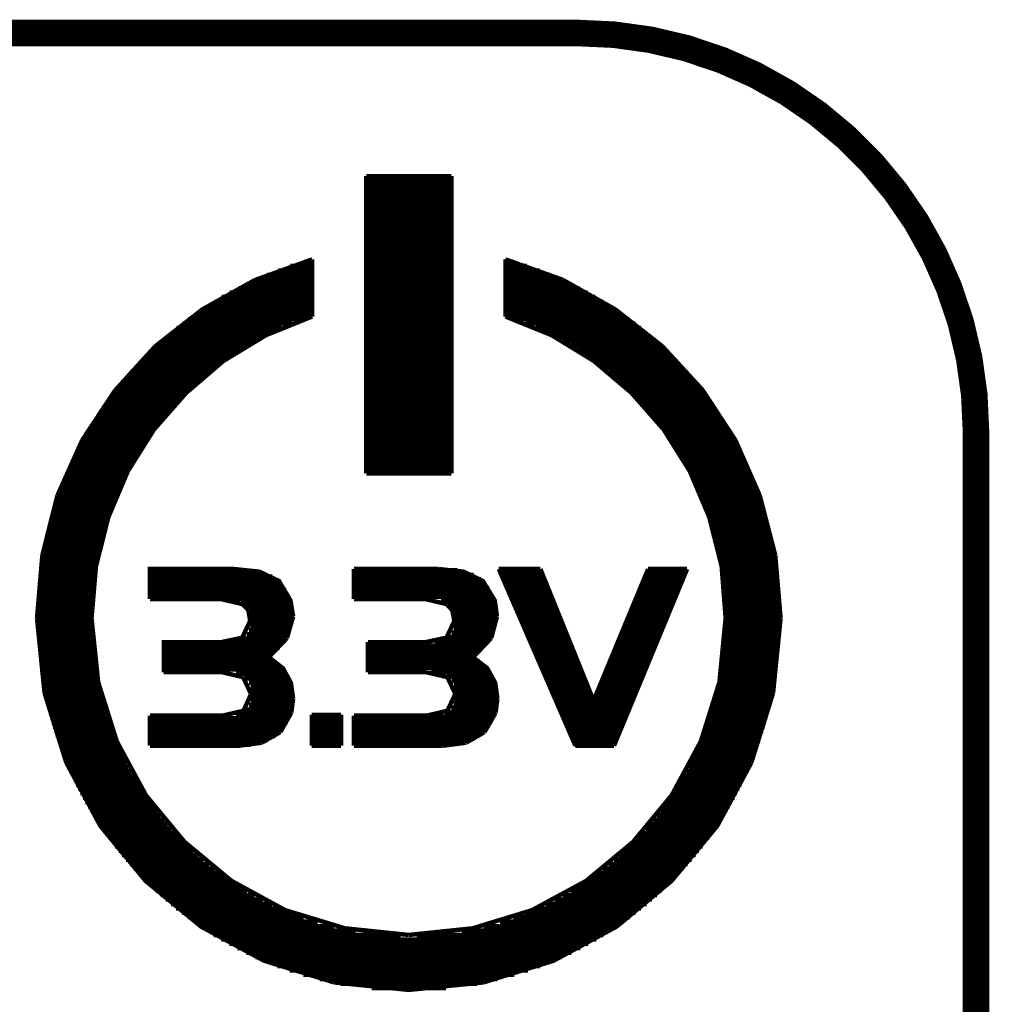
# Model space of a CAD drawing. Extents: x -1.3 to 24.2, y -3.9 to 24.8.
# Tile 23 of 23: x 18.6 to 24.2, y 19.2 to 24.8. Entities that reach past the tile are written whole.
import ezdxf

# ---------------------------------------------------------------- set-up
doc = ezdxf.new("R2010")
doc.units = 0
doc.layers.add('M-BUS_RF_5_CLICK_V100_GKO', color=14, linetype='CONTINUOUS')
doc.layers.add('M-BUS_RF_5_CLICK_V100_GTO', color=12, linetype='CONTINUOUS')

msp = doc.modelspace()

# ---------------------------------------------------------------- linework, layer by layer
at = {"layer": 'M-BUS_RF_5_CLICK_V100_GKO', "const_width": 0.1524}
for points in [[(1.016, 24.765), (21.844, 24.765)], [(24.13, -1.27), (24.13, 22.479)]]:
    msp.add_lwpolyline(points, dxfattribs=at)
msp.add_lwpolyline([(24.13, 22.479, 0.4142136), (21.844, 24.765)], format="xyb", dxfattribs=at)
at = {"layer": 'M-BUS_RF_5_CLICK_V100_GTO', "const_width": 0.0254}
for points in [[(20.63496, 22.24024), (20.63496, 23.94458)], [(20.63496, 23.94458), (21.12264, 23.94458)], [(20.63496, 23.93442), (21.12264, 23.93442)], [(21.12264, 22.24024), (21.12264, 23.94458)], [(20.63496, 23.90902), (21.12264, 23.90902)], [(20.63496, 23.88362), (21.12264, 23.88362)], [(20.63496, 23.85822), (21.12264, 23.85822)], [(20.63496, 23.83282), (21.12264, 23.83282)], [(20.63496, 23.80742), (21.12264, 23.80742)], [(20.63496, 23.78202), (21.12264, 23.78202)], [(20.63496, 23.75662), (21.12264, 23.75662)], [(20.63496, 23.73122), (21.12264, 23.73122)], [(20.63496, 23.70582), (21.12264, 23.70582)], [(20.63496, 23.68042), (21.12264, 23.68042)], [(20.63496, 23.65502), (21.12264, 23.65502)], [(20.63496, 23.62962), (21.12264, 23.62962)], [(20.63496, 23.60422), (21.12264, 23.60422)], [(20.63496, 23.57882), (21.12264, 23.57882)], [(20.63496, 23.55342), (21.12264, 23.55342)], [(20.63496, 23.52802), (21.12264, 23.52802)], [(20.63496, 23.50262), (21.12264, 23.50262)], [(20.63496, 23.47722), (21.12264, 23.47722)], [(19.99488, 23.34768), (20.32508, 23.46706)], [(20.20062, 23.42896), (20.32508, 23.42896)], [(20.2819, 23.45436), (20.32508, 23.45436)], [(20.32508, 23.1394), (20.32508, 23.46706)], [(20.63496, 23.45182), (21.12264, 23.45182)], [(20.63496, 23.42642), (21.12264, 23.42642)], [(21.43252, 23.1394), (21.43252, 23.46706)], [(21.43252, 23.46706), (21.76018, 23.35022)], [(21.43252, 23.45436), (21.4757, 23.45436)], [(21.43252, 23.42896), (21.55698, 23.42896)], [(20.066, 23.37816), (20.32508, 23.37816)], [(20.1295, 23.40356), (20.32508, 23.40356)], [(20.63496, 23.40102), (21.12264, 23.40102)], [(20.63496, 23.37562), (21.12264, 23.37562)], [(21.43252, 23.40356), (21.6281, 23.40356)], [(21.43252, 23.37816), (21.6916, 23.37816)], [(19.69516, 23.18004), (19.99488, 23.34768)], [(19.9009, 23.30196), (20.32508, 23.30196)], [(19.9517, 23.32736), (20.32508, 23.32736)], [(20.00504, 23.35276), (20.32508, 23.35276)], [(20.63496, 23.35022), (21.12264, 23.35022)], [(20.63496, 23.32482), (21.12264, 23.32482)], [(21.43252, 23.35276), (21.75002, 23.35276)], [(21.43252, 23.32736), (21.8059, 23.32736)], [(21.43252, 23.30196), (21.8567, 23.30196)], [(21.76018, 23.35022), (22.06244, 23.18004)], [(19.80692, 23.25116), (20.32508, 23.25116)], [(19.85264, 23.27656), (20.32508, 23.27656)], [(20.63496, 23.29942), (21.12264, 23.29942)], [(20.63496, 23.27402), (21.12264, 23.27402)], [(20.63496, 23.24862), (21.12264, 23.24862)], [(21.43252, 23.27656), (21.90496, 23.27656)], [(21.43252, 23.25116), (21.94814, 23.25116)], [(19.72564, 23.20036), (20.32508, 23.20036)], [(19.76628, 23.22576), (20.32508, 23.22576)], [(20.63496, 23.22322), (21.12264, 23.22322)], [(20.63496, 23.19782), (21.12264, 23.19782)], [(21.43252, 23.22576), (21.99132, 23.22576)], [(21.43252, 23.20036), (22.03196, 23.20036)], [(19.06016, 21.40966), (19.08556, 21.70684), (19.15668, 21.98878), (19.26844, 22.25294), (19.4183, 22.4917), (19.60372, 22.70252), (19.81708, 22.8854), (20.06092, 23.03272), (20.32508, 23.1394)], [(19.42592, 22.96922), (19.69516, 23.18004)], [(19.64944, 23.14956), (20.32508, 23.14956)], [(19.68754, 23.17496), (20.32508, 23.17496)], [(20.63496, 23.17242), (21.12264, 23.17242)], [(20.63496, 23.14702), (21.12264, 23.14702)], [(21.43252, 23.17496), (22.07006, 23.17496)], [(21.43252, 23.14956), (22.10816, 23.14956)], [(21.43252, 23.1394), (21.69668, 23.03272), (21.93798, 22.8854), (22.15388, 22.70252), (22.3393, 22.4917), (22.48916, 22.25294), (22.60092, 21.98878), (22.67204, 21.70684), (22.6949, 21.40966)], [(22.06244, 23.18004), (22.33168, 22.96922)], [(19.58086, 23.09876), (20.21078, 23.09876)], [(19.61388, 23.12416), (20.27936, 23.12416)], [(20.63496, 23.12162), (21.12264, 23.12162)], [(20.63496, 23.09622), (21.12264, 23.09622)], [(21.47824, 23.12416), (22.14118, 23.12416)], [(21.54682, 23.09876), (22.17674, 23.09876)], [(19.48688, 23.02256), (20.04314, 23.02256)], [(19.51736, 23.04796), (20.09394, 23.04796)], [(19.54784, 23.07336), (20.14982, 23.07336)], [(20.63496, 23.07082), (21.12264, 23.07082)], [(20.63496, 23.04542), (21.12264, 23.04542)], [(20.63496, 23.02002), (21.12264, 23.02002)], [(21.60778, 23.07336), (22.20976, 23.07336)], [(21.66366, 23.04796), (22.24024, 23.04796)], [(21.71446, 23.02256), (22.27072, 23.02256)], [(19.19478, 22.71522), (19.42592, 22.96922)], [(19.431, 22.97176), (19.9517, 22.97176)], [(19.45894, 22.99716), (19.99488, 22.99716)], [(20.63496, 22.99462), (21.12264, 22.99462)], [(20.63496, 22.96922), (21.12264, 22.96922)], [(21.76018, 22.99716), (22.29866, 22.99716)], [(21.8059, 22.97176), (22.3266, 22.97176)], [(22.33168, 22.96922), (22.56282, 22.71776)], [(19.37766, 22.92096), (19.87042, 22.92096)], [(19.40306, 22.94636), (19.91106, 22.94636)], [(20.63496, 22.94382), (21.12264, 22.94382)], [(20.63496, 22.91842), (21.12264, 22.91842)], [(21.84654, 22.94636), (22.35454, 22.94636)], [(21.88464, 22.92096), (22.37994, 22.92096)], [(19.32686, 22.87016), (19.7993, 22.87016)], [(19.35226, 22.89556), (19.83486, 22.89556)], [(20.63496, 22.89302), (21.12264, 22.89302)], [(20.63496, 22.86762), (21.12264, 22.86762)], [(21.92274, 22.89556), (22.40534, 22.89556)], [(21.9583, 22.87016), (22.4282, 22.87016)], [(19.25828, 22.79396), (19.70278, 22.79396)], [(19.28114, 22.81936), (19.73326, 22.81936)], [(19.304, 22.84476), (19.76628, 22.84476)], [(20.63496, 22.84222), (21.12264, 22.84222)], [(20.63496, 22.81682), (21.12264, 22.81682)], [(21.99132, 22.84476), (22.4536, 22.84476)], [(22.02434, 22.81936), (22.47646, 22.81936)], [(22.05482, 22.79396), (22.49932, 22.79396)], [(19.21764, 22.74316), (19.64436, 22.74316)], [(19.23796, 22.76856), (19.67484, 22.76856)], [(20.63496, 22.79142), (21.12264, 22.79142)], [(20.63496, 22.76602), (21.12264, 22.76602)], [(20.63496, 22.74062), (21.12264, 22.74062)], [(22.08276, 22.76856), (22.51964, 22.76856)], [(22.1107, 22.74316), (22.53996, 22.74316)], [(19.00682, 22.43074), (19.19478, 22.71522)], [(19.177, 22.69236), (19.59356, 22.69236)], [(19.19732, 22.71776), (19.61896, 22.71776)], [(20.63496, 22.71522), (21.12264, 22.71522)], [(20.63496, 22.68982), (21.12264, 22.68982)], [(22.13864, 22.71776), (22.56028, 22.71776)], [(22.16404, 22.69236), (22.5806, 22.69236)], [(22.56282, 22.71776), (22.75078, 22.43074)], [(19.1389, 22.64156), (19.54276, 22.64156)], [(19.15668, 22.66696), (19.56816, 22.66696)], [(20.63496, 22.66442), (21.12264, 22.66442)], [(20.63496, 22.63902), (21.12264, 22.63902)], [(22.18944, 22.66696), (22.59838, 22.66696)], [(22.2123, 22.64156), (22.61616, 22.64156)], [(19.10334, 22.59076), (19.49958, 22.59076)], [(19.12112, 22.61616), (19.5199, 22.61616)], [(20.63496, 22.61362), (21.12264, 22.61362)], [(20.63496, 22.58822), (21.12264, 22.58822)], [(22.23516, 22.61616), (22.63394, 22.61616)], [(22.25802, 22.59076), (22.65172, 22.59076)], [(19.05508, 22.51456), (19.43608, 22.51456)], [(19.07032, 22.53996), (19.4564, 22.53996)], [(19.0881, 22.56536), (19.47672, 22.56536)], [(20.63496, 22.56282), (21.12264, 22.56282)], [(20.63496, 22.53742), (21.12264, 22.53742)], [(20.63496, 22.51202), (21.12264, 22.51202)], [(22.28088, 22.56536), (22.6695, 22.56536)], [(22.3012, 22.53996), (22.68474, 22.53996)], [(22.32152, 22.51456), (22.69998, 22.51456)], [(19.0246, 22.46376), (19.39798, 22.46376)], [(19.03984, 22.48916), (19.4183, 22.48916)], [(20.63496, 22.48662), (21.12264, 22.48662)], [(20.63496, 22.46122), (21.12264, 22.46122)], [(22.3393, 22.48916), (22.71522, 22.48916)], [(22.35708, 22.46376), (22.73046, 22.46376)], [(18.86458, 22.11324), (19.00682, 22.43074)], [(18.99666, 22.41296), (19.36496, 22.41296)], [(19.0119, 22.43836), (19.3802, 22.43836)], [(20.63496, 22.43582), (21.12264, 22.43582)], [(20.63496, 22.41042), (21.12264, 22.41042)], [(22.37486, 22.43836), (22.7457, 22.43836)], [(22.39264, 22.41296), (22.7584, 22.41296)], [(22.75078, 22.43074), (22.89048, 22.11324)], [(18.97126, 22.36216), (19.33194, 22.36216)], [(18.98396, 22.38756), (19.34718, 22.38756)], [(20.63496, 22.38502), (21.12264, 22.38502)], [(20.63496, 22.35962), (21.12264, 22.35962)], [(22.41042, 22.38756), (22.77364, 22.38756)], [(22.42566, 22.36216), (22.78634, 22.36216)], [(18.9357, 22.28596), (19.28622, 22.28596)], [(18.94586, 22.31136), (19.30146, 22.31136)], [(18.95856, 22.33676), (19.3167, 22.33676)], [(20.63496, 22.33422), (21.12264, 22.33422)], [(20.63496, 22.30882), (21.12264, 22.30882)], [(22.4409, 22.33676), (22.79904, 22.33676)], [(22.45614, 22.31136), (22.8092, 22.31136)], [(22.47138, 22.28596), (22.8219, 22.28596)], [(18.91284, 22.23516), (19.26082, 22.23516)], [(18.923, 22.26056), (19.27352, 22.26056)], [(20.63496, 22.28342), (21.12264, 22.28342)], [(20.63496, 22.25802), (21.12264, 22.25802)], [(20.63496, 22.24024), (21.12264, 22.24024)], [(22.48408, 22.26056), (22.83206, 22.26056)], [(22.49678, 22.23516), (22.84476, 22.23516)], [(18.89252, 22.18436), (19.23542, 22.18436)], [(18.90268, 22.20976), (19.24812, 22.20976)], [(22.50948, 22.20976), (22.85492, 22.20976)], [(22.52218, 22.18436), (22.86508, 22.18436)], [(18.8722, 22.13356), (19.21256, 22.13356)], [(18.88236, 22.15896), (19.22272, 22.15896)], [(22.53488, 22.15896), (22.87524, 22.15896)], [(22.54504, 22.13356), (22.88286, 22.13356)], [(18.77822, 21.77034), (18.86458, 22.11324)], [(18.85442, 22.08276), (19.1897, 22.08276)], [(18.86458, 22.10816), (19.19986, 22.10816)], [(22.5552, 22.10816), (22.89302, 22.10816)], [(22.5679, 22.08276), (22.90064, 22.08276)], [(22.89048, 22.11324), (22.97938, 21.77034)], [(18.83156, 22.00656), (19.16176, 22.00656)], [(18.83918, 22.03196), (19.17192, 22.03196)], [(18.8468, 22.05736), (19.17954, 22.05736)], [(22.57552, 22.05736), (22.9108, 22.05736)], [(22.58568, 22.03196), (22.91842, 22.03196)], [(22.59584, 22.00656), (22.92604, 22.00656)], [(18.81632, 21.95576), (19.14398, 21.95576)], [(18.82394, 21.98116), (19.15414, 21.98116)], [(22.60346, 21.98116), (22.93366, 21.98116)], [(22.61108, 21.95576), (22.93874, 21.95576)], [(18.80362, 21.90496), (19.12874, 21.90496)], [(18.81124, 21.93036), (19.13636, 21.93036)], [(22.6187, 21.93036), (22.94636, 21.93036)], [(22.62632, 21.90496), (22.95144, 21.90496)], [(18.79346, 21.85416), (19.11604, 21.85416)], [(18.79854, 21.87956), (19.12366, 21.87956)], [(22.63394, 21.87956), (22.95906, 21.87956)], [(22.64156, 21.85416), (22.96414, 21.85416)], [(18.77822, 21.77796), (19.09826, 21.77796)], [(18.7833, 21.80336), (19.10334, 21.80336)], [(18.78838, 21.82876), (19.11096, 21.82876)], [(22.64664, 21.82876), (22.96922, 21.82876)], [(22.65172, 21.80336), (22.9743, 21.80336)], [(22.65934, 21.77796), (22.97938, 21.77796)], [(18.74774, 21.40966), (18.77822, 21.77034)], [(18.7706, 21.72716), (19.0881, 21.72716)], [(18.77314, 21.75256), (19.09318, 21.75256)], [(22.66442, 21.75256), (22.98192, 21.75256)], [(22.66696, 21.72716), (22.987, 21.72716)], [(22.97938, 21.77034), (23.00986, 21.40966)], [(18.76298, 21.67636), (19.08048, 21.67636)], [(18.76552, 21.70176), (19.08556, 21.70176)], [(19.39544, 21.51888), (19.39544, 21.6916), (19.87804, 21.6916), (20.02282, 21.67636), (20.13458, 21.62302), (20.20062, 21.51126), (20.21586, 21.41982)], [(19.39544, 21.67382), (20.03552, 21.67382)], [(20.56384, 21.51888), (20.56384, 21.6916)], [(20.56384, 21.6916), (21.04898, 21.6916)], [(20.56384, 21.68398), (21.1582, 21.68398)], [(21.04898, 21.6916), (21.19376, 21.67636), (21.30298, 21.62302), (21.37156, 21.51126), (21.38426, 21.41982)], [(21.39442, 21.6916), (21.63318, 21.6916)], [(21.39442, 21.6916), (21.83384, 20.67814)], [(21.40204, 21.67382), (21.6408, 21.67382)], [(21.63318, 21.6916), (21.93798, 20.93722), (22.2504, 21.6916)], [(22.05482, 20.67814), (22.47392, 21.6916)], [(22.24278, 21.67382), (22.46884, 21.67382)], [(22.2504, 21.6916), (22.47392, 21.6916)], [(22.67204, 21.70176), (22.98954, 21.70176)], [(22.67712, 21.67636), (22.99462, 21.67636)], [(18.7579, 21.62556), (19.07286, 21.62556)], [(18.76044, 21.65096), (19.07794, 21.65096)], [(19.39544, 21.64842), (20.09648, 21.64842)], [(19.39544, 21.62302), (20.13458, 21.62302)], [(20.56384, 21.65858), (21.24964, 21.65858)], [(20.56384, 21.63318), (21.29282, 21.63318)], [(21.4122, 21.64842), (21.65096, 21.64842)], [(21.42236, 21.62302), (21.66112, 21.62302)], [(22.21992, 21.62302), (22.44598, 21.62302)], [(22.23262, 21.64842), (22.45614, 21.64842)], [(22.67966, 21.65096), (22.99716, 21.65096)], [(22.6822, 21.62556), (22.9997, 21.62556)], [(18.75282, 21.57476), (19.06778, 21.57476)], [(18.75536, 21.60016), (19.07032, 21.60016)], [(19.39544, 21.59762), (20.15744, 21.59762)], [(19.39544, 21.57222), (20.17522, 21.57222)], [(20.56384, 21.60778), (21.32076, 21.60778)], [(20.56384, 21.58238), (21.34108, 21.58238)], [(20.56384, 21.55698), (21.35378, 21.55698)], [(21.43506, 21.59762), (21.67128, 21.59762)], [(21.44522, 21.57222), (21.68144, 21.57222)], [(22.1996, 21.57222), (22.42566, 21.57222)], [(22.20976, 21.59762), (22.43582, 21.59762)], [(22.68474, 21.60016), (23.00224, 21.60016)], [(22.68728, 21.57476), (23.00478, 21.57476)], [(18.74774, 21.49856), (19.0627, 21.49856)], [(18.75028, 21.54936), (19.06778, 21.54936)], [(18.75028, 21.52396), (19.06524, 21.52396)], [(19.39544, 21.54682), (20.18792, 21.54682)], [(19.39544, 21.52142), (20.19808, 21.52142)], [(19.39544, 21.51888), (19.80438, 21.51888)], [(19.80438, 21.51888), (19.92376, 21.49094)], [(19.91614, 21.49602), (20.2057, 21.49602)], [(20.56384, 21.53158), (21.36394, 21.53158)], [(20.56384, 21.51888), (20.97532, 21.51888)], [(20.97532, 21.51888), (21.0947, 21.49094)], [(21.06422, 21.50618), (21.37156, 21.50618)], [(21.45538, 21.54682), (21.6916, 21.54682)], [(21.46808, 21.52142), (21.70176, 21.52142)], [(21.47824, 21.49602), (21.71192, 21.49602)], [(22.16912, 21.49602), (22.39264, 21.49602)], [(22.17928, 21.52142), (22.40534, 21.52142)], [(22.18944, 21.54682), (22.4155, 21.54682)], [(22.68982, 21.54936), (23.00478, 21.54936)], [(22.69236, 21.52396), (23.00732, 21.52396)], [(22.69236, 21.49856), (23.00732, 21.49856)], [(18.74774, 21.47316), (19.0627, 21.47316)], [(18.74774, 21.44776), (19.0627, 21.44776)], [(19.92376, 21.49094), (19.95932, 21.45538)], [(19.94916, 21.47062), (20.21078, 21.47062)], [(19.95932, 21.45538), (19.96948, 21.39442)], [(19.96186, 21.44522), (20.21332, 21.44522)], [(21.0947, 21.49094), (21.12772, 21.45538)], [(21.10994, 21.48078), (21.37918, 21.48078)], [(21.12772, 21.45538), (21.38172, 21.45538)], [(21.12772, 21.45538), (21.14042, 21.39442)], [(21.4884, 21.47062), (21.72208, 21.47062)], [(21.5011, 21.44522), (21.73224, 21.44522)], [(22.1488, 21.44522), (22.37232, 21.44522)], [(22.15896, 21.47062), (22.38248, 21.47062)], [(22.6949, 21.47316), (23.00986, 21.47316)], [(22.6949, 21.44776), (23.00986, 21.44776)], [(18.74774, 21.42236), (19.06016, 21.42236)], [(18.74774, 21.40966), (18.79092, 20.9804)], [(18.74774, 21.39696), (19.06016, 21.39696)], [(19.06016, 21.40966), (19.09826, 21.0439)], [(19.80438, 21.2725), (19.92376, 21.2979), (19.96948, 21.39442)], [(19.96694, 21.41982), (20.21586, 21.41982)], [(19.96948, 21.39442), (20.21332, 21.39442)], [(20.1803, 21.29536), (20.21586, 21.41982)], [(20.97532, 21.2725), (21.0947, 21.2979), (21.14042, 21.39442)], [(21.13534, 21.42998), (21.38426, 21.42998)], [(21.14042, 21.40458), (21.38426, 21.40458)], [(21.35124, 21.29536), (21.38426, 21.41982)], [(21.51126, 21.41982), (21.7424, 21.41982)], [(21.52142, 21.39442), (21.75256, 21.39442)], [(22.12594, 21.39442), (22.352, 21.39442)], [(22.1361, 21.41982), (22.36216, 21.41982)], [(22.65934, 21.0439), (22.6949, 21.40966)], [(22.6949, 21.42236), (23.00986, 21.42236)], [(22.6949, 21.39696), (23.00986, 21.39696)], [(22.96668, 20.9804), (23.00986, 21.40966)], [(18.74774, 21.37156), (19.0627, 21.37156)], [(18.74774, 21.34616), (19.0627, 21.34616)], [(19.96186, 21.34362), (20.20316, 21.34362)], [(19.96948, 21.36902), (20.21078, 21.36902)], [(21.12518, 21.32838), (21.36648, 21.32838)], [(21.13534, 21.35378), (21.37664, 21.35378)], [(21.14042, 21.37918), (21.38172, 21.37918)], [(21.53412, 21.36902), (21.76272, 21.36902)], [(21.54428, 21.34362), (21.77288, 21.34362)], [(22.10562, 21.34362), (22.33168, 21.34362)], [(22.11578, 21.36902), (22.34184, 21.36902)], [(22.6949, 21.37156), (23.00986, 21.37156)], [(22.6949, 21.34616), (23.00986, 21.34616)], [(18.74774, 21.32076), (19.0627, 21.32076)], [(18.75028, 21.29536), (19.06524, 21.29536)], [(18.75028, 21.26996), (19.06524, 21.26996)], [(19.47418, 21.09978), (19.47418, 21.2725), (19.80438, 21.2725)], [(19.9136, 21.29282), (20.17776, 21.29282)], [(19.94916, 21.31822), (20.193, 21.31822)], [(20.07616, 21.18614), (20.1803, 21.29536)], [(20.64512, 21.09978), (20.64512, 21.2725)], [(20.64512, 21.2725), (20.97532, 21.2725)], [(21.02612, 21.27758), (21.33854, 21.27758)], [(21.09978, 21.30298), (21.35378, 21.30298)], [(21.2471, 21.18614), (21.35124, 21.29536)], [(21.55444, 21.31822), (21.78304, 21.31822)], [(21.56714, 21.29282), (21.7932, 21.29282)], [(22.0853, 21.29282), (22.30882, 21.29282)], [(22.09546, 21.31822), (22.31898, 21.31822)], [(22.68982, 21.26996), (23.00478, 21.26996)], [(22.69236, 21.32076), (23.00732, 21.32076)], [(22.69236, 21.29536), (23.00732, 21.29536)], [(18.75282, 21.24456), (19.06778, 21.24456)], [(18.75536, 21.21916), (19.07032, 21.21916)], [(19.47418, 21.26742), (20.15998, 21.26742)], [(19.47418, 21.24202), (20.13966, 21.24202)], [(19.47418, 21.21662), (20.11426, 21.21662)], [(20.64512, 21.25218), (21.31822, 21.25218)], [(20.64512, 21.22678), (21.29282, 21.22678)], [(21.5773, 21.26742), (21.80336, 21.26742)], [(21.58746, 21.24202), (21.81352, 21.24202)], [(21.60016, 21.21662), (21.82622, 21.21662)], [(22.05228, 21.21662), (22.27834, 21.21662)], [(22.06498, 21.24202), (22.2885, 21.24202)], [(22.07514, 21.26742), (22.29866, 21.26742)], [(22.68474, 21.21916), (23.00224, 21.21916)], [(22.68728, 21.24456), (23.00478, 21.24456)], [(18.7579, 21.19376), (19.07286, 21.19376)], [(18.76044, 21.16836), (19.07794, 21.16836)], [(19.47418, 21.19122), (20.08378, 21.19122)], [(19.47418, 21.16582), (20.10664, 21.16582)], [(20.07616, 21.18614), (20.15744, 21.12264), (20.20316, 21.03882), (20.21586, 20.94992)], [(20.64512, 21.20138), (21.26488, 21.20138)], [(20.64512, 21.17598), (21.26234, 21.17598)], [(21.2471, 21.18614), (21.32838, 21.12264), (21.3741, 21.03882), (21.3868, 20.94992)], [(21.61032, 21.19122), (21.83638, 21.19122)], [(21.62302, 21.16582), (21.84654, 21.16582)], [(22.03196, 21.16582), (22.25548, 21.16582)], [(22.04212, 21.19122), (22.26818, 21.19122)], [(22.67966, 21.16836), (22.99716, 21.16836)], [(22.6822, 21.19376), (22.9997, 21.19376)], [(18.76298, 21.14296), (19.08048, 21.14296)], [(18.76552, 21.11756), (19.08556, 21.11756)], [(19.47418, 21.14042), (20.13966, 21.14042)], [(19.47418, 21.11502), (20.16506, 21.11502)], [(20.64512, 21.15058), (21.2979, 21.15058)], [(20.64512, 21.12518), (21.32584, 21.12518)], [(21.63318, 21.14042), (21.8567, 21.14042)], [(21.64334, 21.11502), (21.86686, 21.11502)], [(22.01164, 21.11502), (22.23516, 21.11502)], [(22.0218, 21.14042), (22.24532, 21.14042)], [(22.67204, 21.11756), (22.98954, 21.11756)], [(22.67712, 21.14296), (22.99462, 21.14296)], [(18.7706, 21.09216), (19.0881, 21.09216)], [(18.77314, 21.06676), (19.09318, 21.06676)], [(19.09826, 21.0439), (19.20494, 20.70354)], [(19.47418, 21.09978), (19.80946, 21.09978)], [(19.80946, 21.09978), (19.92884, 21.07184)], [(19.8882, 21.08962), (20.18284, 21.08962)], [(19.92884, 21.07184), (19.97456, 20.97532)], [(19.939, 21.06422), (20.19554, 21.06422)], [(20.64512, 21.09978), (20.9804, 21.09978)], [(20.9804, 21.09978), (21.09978, 21.07184)], [(21.00326, 21.09978), (21.34616, 21.09978)], [(21.09724, 21.07438), (21.3614, 21.07438)], [(21.09978, 21.07184), (21.1455, 20.97532)], [(21.12518, 21.04898), (21.37156, 21.04898)], [(21.65604, 21.08962), (21.87702, 21.08962)], [(21.6662, 21.06422), (21.88718, 21.06422)], [(21.99132, 21.06422), (22.21484, 21.06422)], [(22.00148, 21.08962), (22.225, 21.08962)], [(22.55266, 20.70354), (22.65934, 21.0439)], [(22.66442, 21.06676), (22.98192, 21.06676)], [(22.66696, 21.09216), (22.987, 21.09216)], [(18.77822, 21.04136), (19.09826, 21.04136)], [(18.7833, 21.01596), (19.10334, 21.01596)], [(18.78838, 20.99056), (19.11096, 20.99056)], [(19.96186, 21.03882), (20.20316, 21.03882)], [(19.97202, 21.01342), (20.21078, 21.01342)], [(19.97456, 20.98802), (20.21332, 20.98802)], [(21.13788, 21.02358), (21.37918, 21.02358)], [(21.14296, 20.99818), (21.38426, 20.99818)], [(21.67636, 21.03882), (21.89734, 21.03882)], [(21.68906, 21.01342), (21.9075, 21.01342)], [(21.69922, 20.98802), (21.91766, 20.98802)], [(21.9583, 20.98802), (22.18182, 20.98802)], [(21.96846, 21.01342), (22.19198, 21.01342)], [(21.98116, 21.03882), (22.20468, 21.03882)], [(22.64664, 20.99056), (22.96922, 20.99056)], [(22.65172, 21.01596), (22.9743, 21.01596)], [(22.65934, 21.04136), (22.97938, 21.04136)], [(18.79092, 20.9804), (18.91538, 20.58162)], [(18.79346, 20.96516), (19.11604, 20.96516)], [(18.79854, 20.93976), (19.12366, 20.93976)], [(19.39544, 20.85086), (19.80946, 20.85086), (19.93138, 20.8788), (19.97456, 20.97532)], [(19.97202, 20.93722), (20.21586, 20.93722)], [(19.97456, 20.96262), (20.21586, 20.96262)], [(20.2057, 20.86864), (20.21586, 20.94992)], [(20.9804, 20.85086), (21.09978, 20.8788), (21.1455, 20.97532)], [(21.14296, 20.94738), (21.3868, 20.94738)], [(21.1455, 20.97278), (21.3868, 20.97278)], [(21.37664, 20.86864), (21.3868, 20.94992)], [(21.70938, 20.96262), (21.92782, 20.96262)], [(21.72208, 20.93722), (21.93798, 20.93722)], [(21.93798, 20.93722), (22.1615, 20.93722)], [(21.94814, 20.96262), (22.17166, 20.96262)], [(22.63394, 20.93976), (22.95906, 20.93976)], [(22.64156, 20.96516), (22.96414, 20.96516)], [(22.84222, 20.58162), (22.96668, 20.9804)], [(18.80362, 20.91436), (19.12874, 20.91436)], [(18.81124, 20.88896), (19.13636, 20.88896)], [(19.94154, 20.88642), (20.21078, 20.88642)], [(19.96186, 20.91182), (20.21586, 20.91182)], [(21.12264, 20.89658), (21.38172, 20.89658)], [(21.13534, 20.92198), (21.3868, 20.92198)], [(21.73224, 20.91182), (22.15134, 20.91182)], [(21.7424, 20.88642), (22.14118, 20.88642)], [(22.6187, 20.88896), (22.94636, 20.88896)], [(22.62632, 20.91436), (22.95144, 20.91436)], [(18.81632, 20.86356), (19.14398, 20.86356)], [(18.82394, 20.83816), (19.15414, 20.83816)], [(19.39544, 20.67814), (19.39544, 20.85086)], [(19.39544, 20.83562), (20.19554, 20.83562)], [(19.8882, 20.86102), (20.20316, 20.86102)], [(20.1422, 20.75688), (20.2057, 20.86864)], [(20.32254, 20.85594), (20.49018, 20.85594)], [(20.32254, 20.67814), (20.32254, 20.85594)], [(20.32254, 20.83562), (20.49018, 20.83562)], [(20.49018, 20.67814), (20.49018, 20.85594)], [(20.56384, 20.67814), (20.56384, 20.85086)], [(20.56384, 20.85086), (20.9804, 20.85086)], [(20.56384, 20.84578), (21.36902, 20.84578)], [(20.56384, 20.82038), (21.35886, 20.82038)], [(21.08454, 20.87118), (21.37664, 20.87118)], [(21.31314, 20.75688), (21.37664, 20.86864)], [(21.7551, 20.86102), (22.12848, 20.86102)], [(21.76526, 20.83562), (22.11832, 20.83562)], [(22.60346, 20.83816), (22.93366, 20.83816)], [(22.61108, 20.86356), (22.93874, 20.86356)], [(18.83156, 20.81276), (19.16176, 20.81276)], [(18.83918, 20.78736), (19.17192, 20.78736)], [(18.8468, 20.76196), (19.17954, 20.76196)], [(19.39544, 20.81022), (20.18284, 20.81022)], [(19.39544, 20.78482), (20.1676, 20.78482)], [(20.32254, 20.81022), (20.49018, 20.81022)], [(20.32254, 20.78482), (20.49018, 20.78482)], [(20.56384, 20.79498), (21.34362, 20.79498)], [(20.56384, 20.76958), (21.3233, 20.76958)], [(21.77542, 20.81022), (22.10816, 20.81022)], [(21.78812, 20.78482), (22.098, 20.78482)], [(22.57552, 20.76196), (22.9108, 20.76196)], [(22.58568, 20.78736), (22.91842, 20.78736)], [(22.59584, 20.81276), (22.92604, 20.81276)], [(18.85442, 20.73656), (19.1897, 20.73656)], [(18.86458, 20.71116), (19.19986, 20.71116)], [(19.39544, 20.75942), (20.14474, 20.75942)], [(19.39544, 20.73402), (20.11426, 20.73402)], [(19.39544, 20.70862), (20.06854, 20.70862)], [(20.03552, 20.69592), (20.1422, 20.75688)], [(20.32254, 20.75942), (20.49018, 20.75942)], [(20.32254, 20.73402), (20.49018, 20.73402)], [(20.32254, 20.70862), (20.49018, 20.70862)], [(20.56384, 20.74418), (21.29536, 20.74418)], [(20.56384, 20.71878), (21.25726, 20.71878)], [(21.20646, 20.69592), (21.31314, 20.75688)], [(21.79828, 20.75942), (22.08784, 20.75942)], [(21.80844, 20.73402), (22.07768, 20.73402)], [(21.82114, 20.70862), (22.06752, 20.70862)], [(22.5552, 20.71116), (22.89302, 20.71116)], [(22.5679, 20.73656), (22.90064, 20.73656)], [(18.8722, 20.68576), (19.21256, 20.68576)], [(18.88236, 20.66036), (19.22272, 20.66036)], [(19.20494, 20.70354), (19.37258, 20.39366)], [(19.39544, 20.68322), (19.97202, 20.68322)], [(19.39544, 20.67814), (19.9009, 20.67814)], [(19.9009, 20.67814), (20.03552, 20.69592)], [(20.32254, 20.68322), (20.49018, 20.68322)], [(20.32254, 20.67814), (20.49018, 20.67814)], [(20.56384, 20.69338), (21.19122, 20.69338)], [(20.56384, 20.67814), (21.07184, 20.67814)], [(21.07184, 20.67814), (21.20646, 20.69592)], [(21.8313, 20.68322), (22.05482, 20.68322)], [(21.83384, 20.67814), (22.05482, 20.67814)], [(22.38502, 20.39366), (22.55266, 20.70354)], [(22.53488, 20.66036), (22.87524, 20.66036)], [(22.54504, 20.68576), (22.88286, 20.68576)], [(18.89252, 20.63496), (19.23542, 20.63496)], [(18.90268, 20.60956), (19.24558, 20.60956)], [(22.50948, 20.60956), (22.85492, 20.60956)], [(22.52218, 20.63496), (22.86508, 20.63496)], [(18.91284, 20.58416), (19.25828, 20.58416)], [(18.91538, 20.58162), (19.11096, 20.2184), (19.37004, 19.90344), (19.68754, 19.64182), (20.04822, 19.44624), (20.44954, 19.32178)], [(18.923, 20.55876), (19.27352, 20.55876)], [(21.30806, 19.32178), (21.70938, 19.44624), (22.07006, 19.64182), (22.38502, 19.90344), (22.64664, 20.2184), (22.84222, 20.58162)], [(22.48408, 20.55876), (22.8346, 20.55876)], [(22.49678, 20.58416), (22.84476, 20.58416)], [(18.9357, 20.53336), (19.28622, 20.53336)], [(18.94586, 20.50796), (19.30146, 20.50796)], [(18.95856, 20.48256), (19.3167, 20.48256)], [(22.4409, 20.48256), (22.79904, 20.48256)], [(22.45614, 20.50796), (22.81174, 20.50796)], [(22.47138, 20.53336), (22.8219, 20.53336)], [(18.97126, 20.45716), (19.33194, 20.45716)], [(18.98396, 20.43176), (19.34718, 20.43176)], [(22.41042, 20.43176), (22.77364, 20.43176)], [(22.42566, 20.45716), (22.78634, 20.45716)], [(18.99666, 20.40636), (19.36242, 20.40636)], [(19.0119, 20.38096), (19.3802, 20.38096)], [(19.37258, 20.39366), (19.59356, 20.12696)], [(22.16404, 20.12696), (22.38502, 20.39366)], [(22.3774, 20.38096), (22.7457, 20.38096)], [(22.39264, 20.40636), (22.76094, 20.40636)], [(19.0246, 20.35556), (19.39798, 20.35556)], [(19.03984, 20.33016), (19.41576, 20.33016)], [(22.3393, 20.33016), (22.71776, 20.33016)], [(22.35962, 20.35556), (22.73046, 20.35556)], [(19.05508, 20.30476), (19.43608, 20.30476)], [(19.07032, 20.27936), (19.4564, 20.27936)], [(19.0881, 20.25396), (19.47672, 20.25396)], [(22.28088, 20.25396), (22.6695, 20.25396)], [(22.3012, 20.27936), (22.68474, 20.27936)], [(22.32152, 20.30476), (22.70252, 20.30476)], [(19.10334, 20.22856), (19.49704, 20.22856)], [(19.12112, 20.20316), (19.5199, 20.20316)], [(22.2377, 20.20316), (22.63648, 20.20316)], [(22.25802, 20.22856), (22.65426, 20.22856)], [(19.1389, 20.17776), (19.54276, 20.17776)], [(19.15668, 20.15236), (19.56816, 20.15236)], [(22.18944, 20.15236), (22.60092, 20.15236)], [(22.2123, 20.17776), (22.6187, 20.17776)], [(19.177, 20.12696), (19.59102, 20.12696)], [(19.19478, 20.10156), (19.61896, 20.10156)], [(19.59356, 20.12696), (19.8628, 19.90344)], [(21.8948, 19.90344), (22.16404, 20.12696)], [(22.13864, 20.10156), (22.56282, 20.10156)], [(22.16404, 20.12696), (22.5806, 20.12696)], [(19.2151, 20.07616), (19.64436, 20.07616)], [(19.23542, 20.05076), (19.6723, 20.05076)], [(22.08276, 20.05076), (22.52218, 20.05076)], [(22.1107, 20.07616), (22.5425, 20.07616)], [(19.25828, 20.02536), (19.70278, 20.02536)], [(19.2786, 19.99996), (19.73326, 19.99996)], [(19.30146, 19.97456), (19.76628, 19.97456)], [(21.99132, 19.97456), (22.4536, 19.97456)], [(22.02434, 19.99996), (22.47646, 19.99996)], [(22.05482, 20.02536), (22.49932, 20.02536)], [(19.32686, 19.94916), (19.7993, 19.94916)], [(19.34972, 19.92376), (19.83486, 19.92376)], [(21.92274, 19.92376), (22.40788, 19.92376)], [(21.9583, 19.94916), (22.43074, 19.94916)], [(19.37512, 19.89836), (19.87042, 19.89836)], [(19.40052, 19.87296), (19.91106, 19.87296)], [(19.8628, 19.90344), (20.17014, 19.7358)], [(21.58492, 19.7358), (21.8948, 19.90344)], [(21.84654, 19.87296), (22.35454, 19.87296)], [(21.88718, 19.89836), (22.38248, 19.89836)], [(19.42846, 19.84756), (19.9517, 19.84756)], [(19.4564, 19.82216), (19.99488, 19.82216)], [(21.76018, 19.82216), (22.3012, 19.82216)], [(21.8059, 19.84756), (22.32914, 19.84756)], [(19.48434, 19.79676), (20.04314, 19.79676)], [(19.51482, 19.77136), (20.09394, 19.77136)], [(19.5453, 19.74596), (20.14982, 19.74596)], [(21.60778, 19.74596), (22.20976, 19.74596)], [(21.66366, 19.77136), (22.24278, 19.77136)], [(21.71446, 19.79676), (22.27326, 19.79676)], [(19.57832, 19.72056), (20.21078, 19.72056)], [(19.61134, 19.69516), (20.27682, 19.69516)], [(20.17014, 19.7358), (20.51304, 19.63166)], [(21.24456, 19.63166), (21.58492, 19.7358)], [(21.47824, 19.69516), (22.14626, 19.69516)], [(21.54682, 19.72056), (22.17928, 19.72056)], [(19.6469, 19.66976), (20.35556, 19.66976)], [(19.68246, 19.64436), (20.44954, 19.64436)], [(21.30806, 19.64436), (22.0726, 19.64436)], [(21.40204, 19.66976), (22.1107, 19.66976)], [(19.7231, 19.61896), (20.574, 19.61896)], [(19.7612, 19.59356), (20.83308, 19.59356)], [(20.51304, 19.63166), (20.8788, 19.59356)], [(20.8788, 19.59356), (21.24456, 19.63166)], [(20.92452, 19.59356), (21.99386, 19.59356)], [(21.1836, 19.61896), (22.0345, 19.61896)], [(19.80438, 19.56816), (21.95322, 19.56816)], [(19.8501, 19.54276), (21.9075, 19.54276)], [(19.89582, 19.51736), (21.86178, 19.51736)], [(19.94662, 19.49196), (21.81098, 19.49196)], [(19.99996, 19.46656), (21.7551, 19.46656)], [(20.06092, 19.44116), (21.69668, 19.44116)], [(20.12442, 19.41576), (21.63318, 19.41576)], [(20.19554, 19.39036), (21.56206, 19.39036)], [(20.27428, 19.36496), (21.48332, 19.36496)], [(20.36826, 19.33956), (21.3868, 19.33956)], [(20.44954, 19.32178), (20.8788, 19.2786), (21.30806, 19.32178)], [(20.48764, 19.31416), (21.26996, 19.31416)], [(20.66544, 19.28876), (21.09216, 19.28876)]]:
    msp.add_lwpolyline(points, dxfattribs=at)

doc.saveas('drawing.dxf')
